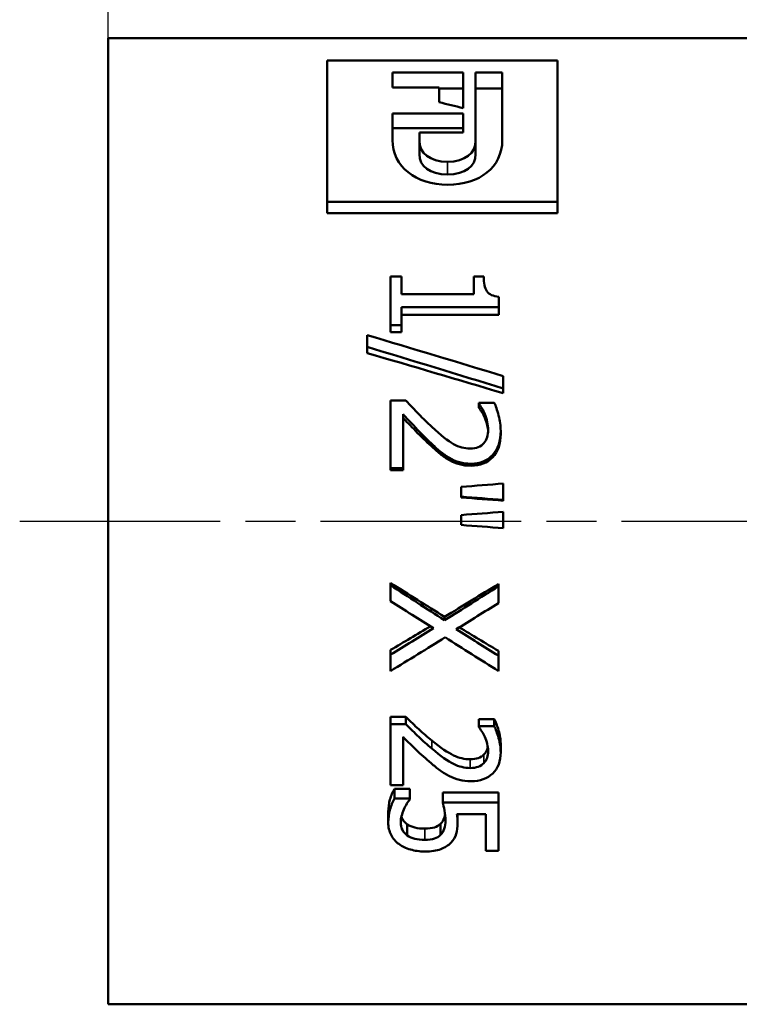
# Model space of a CAD drawing. Header units: millimetres. Extents: x -134 to 549, y -69 to 356.
# Tile 8 of 14: x 41 to 61, y 204 to 231. Entities that reach past the tile are written whole.
import ezdxf

# ---------------------------------------------------------------- set-up
doc = ezdxf.new("R2010")
doc.units = ezdxf.units.MM
doc.linetypes.add('CHAIN', pattern=[0.7087, 0.4724, -0.0591, 0.1181, -0.0591])
for name, color, linetype, lineweight in [('Видимые тонкие (ГОСТ)', 7, 'Continuous', 35), ('Видимый контур (ГОСТ)', 7, 'Continuous', 50), ('Осевая линия (ГОСТ)', 7, 'Continuous', 25), ('Размер (ГОСТ)', 7, 'Continuous', 25)]:
    doc.layers.add(name, color=color, linetype=linetype, lineweight=lineweight)
doc.styles.add('Обычный текст (ГОСТ)', font='GOST Common Italic.ttf')
doc.dimstyles.new('Обычный (ГОСТ)', dxfattribs={"dimtxt": 3.5, "dimasz": 3.5, "dimexe": 1, "dimexo": 0, "dimgap": 0.5, "dimtad": 1, "dimrnd": 1e-08, "dimtxsty": 'Обычный текст (ГОСТ)', "dimblk": 'Filled-1', "dimcen": 0.09, "dimdle": 15, "dimclrd": 256, "dimclre": 256, "dimclrt": 256, "dimazin": 2, "dimtfac": 0.714286, "dimtdec": 3, "dimtmove": 0, "dimatfit": 3, "dimfxl": 1, "dimtolj": 1, "dimlwd": 25, "dimlwe": 25, "dimarcsym": 0})

# ---------------------------------------------------------------- blocks, each defined once
blk = doc.blocks.new('Filled-1')
at = {"color": 0}
for p, q in [((0, 0), (-1, 0.1429)), ((-1, 0.1429), (-1, -0.1429)), ((-1, 0), (0, 0)), ((-1, -0.1429), (0, 0))]:
    blk.add_line(p, q, dxfattribs=at)
at = {"color": 0, "flags": 128}
blk.add_lwpolyline([(-1, -0.1429), (0, 0), (-1, 0.1429), (-1, -0.1429)], dxfattribs=at)
at = {"color": 0}
blk.add_solid([(-1, -0.1429), (0, 0), (-1, 0.1429), (-1, -0.1429)], dxfattribs=at)
blk = doc.blocks.new('*D8')
at = {"layer": 'Defpoints', "color": 0, "linetype": 'Continuous', "transparency": 16777216}
for p in [(78.28, 251.865), (43.28, 230.823), (78.28, 224.167)]:
    blk.add_point(p, dxfattribs=at)
at = {"layer": 'Размер (ГОСТ)', "linetype": 'Continuous', "lineweight": 25, "transparency": 16777216}
for p, q in [((43.28, 230.823), (43.28, 252.865)), ((78.28, 224.167), (78.28, 252.865)), ((46.78, 251.865), (74.78, 251.865))]:
    blk.add_line(p, q, dxfattribs=at)
at = {"layer": 'Размер (ГОСТ)', "linetype": 'Continuous', "lineweight": 25, "transparency": 16777216, "xscale": 3.5, "yscale": 3.5, "zscale": 3.5, "rotation": 180}
blk.add_blockref('Filled-1', (43.28, 251.865), dxfattribs=at)
at = {"layer": 'Размер (ГОСТ)', "linetype": 'Continuous', "lineweight": 25, "transparency": 16777216, "xscale": 3.5, "yscale": 3.5, "zscale": 3.5}
blk.add_blockref('Filled-1', (78.28, 251.865), dxfattribs=at)
at = {"layer": 'Размер (ГОСТ)', "linetype": 'Continuous', "lineweight": 25, "transparency": 16777216, "insert": (55.781, 255.865), "char_height": 3.5, "attachment_point": 1, "style": 'Обычный текст (ГОСТ)'}
blk.add_mtext('\\A1;35', dxfattribs=at)

msp = doc.modelspace()

# ---------------------------------------------------------------- linework, layer by layer
at = {"layer": 'Видимые тонкие (ГОСТ)'}
for p, q in [((52.863, 226.973), (52.863, 227.332)), ((53.528, 218.742), (53.528, 218.799)), ((52.419, 210.977), (52.419, 210.75)), ((53.506, 210.447), (53.506, 210.2)), ((53.889, 210.578), (53.889, 210.337)), ((52.224, 208.487), (52.224, 208.169))]:
    msp.add_line(p, q, dxfattribs=at)
at = {"layer": 'Видимый контур (ГОСТ)'}
for p, q in [((43.28, 203.523), (43.28, 230.823)), ((43.28, 230.823), (68.28, 230.823)), ((49.468, 230.19), (55.968, 230.19)), ((49.468, 230.19), (49.468, 226.199)), ((55.968, 226.199), (55.968, 230.19)), ((51.307, 229.85), (53.304, 229.85)), ((51.307, 229.85), (51.307, 229.432)), ((53.304, 228.848), (53.304, 229.85)), ((53.657, 229.85), (53.657, 227.924)), ((53.657, 229.85), (54.41, 229.85)), ((54.41, 227.933), (54.41, 229.85)), ((52.629, 229.432), (51.307, 229.432)), ((52.629, 229.432), (52.629, 229.013)), ((53.304, 229.402), (52.629, 229.402)), ((54.41, 229.402), (53.657, 229.402)), ((51.307, 228.691), (53.304, 228.691)), ((51.307, 228.691), (51.307, 227.945)), ((53.304, 228.155), (53.304, 228.691)), ((53.304, 228.284), (51.307, 228.284)), ((52.069, 227.924), (52.069, 228.155)), ((53.304, 228.155), (52.069, 228.155)), ((52.069, 227.544), (52.069, 227.924)), ((53.657, 227.544), (53.657, 227.924)), ((55.968, 226.199), (49.468, 226.199)), ((49.468, 225.88), (49.468, 226.199)), ((55.968, 225.88), (55.968, 226.199)), ((55.968, 225.88), (49.468, 225.88)), ((51.253, 224.094), (51.564, 224.094)), ((51.253, 224.094), (51.253, 222.711)), ((51.564, 223.588), (51.564, 224.094)), ((53.607, 224.094), (53.886, 224.094)), ((53.607, 224.094), (53.607, 223.588)), ((51.564, 223.588), (53.607, 223.588)), ((54.311, 223.223), (54.311, 223.518)), ((51.564, 222.711), (51.564, 223.223)), ((54.311, 223.223), (51.564, 223.223)), ((54.311, 223.009), (54.311, 223.223)), ((54.311, 223.009), (51.564, 223.009)), ((51.564, 222.711), (51.253, 222.711)), ((51.253, 222.516), (51.253, 222.711)), ((51.564, 222.516), (51.564, 222.711)), ((50.591, 222.434), (50.591, 222.1)), ((51.564, 222.516), (51.253, 222.516)), ((50.591, 221.926), (50.591, 222.1)), ((54.437, 220.923), (54.437, 221.273)), ((54.437, 220.791), (54.437, 220.923)), ((51.253, 220.587), (51.685, 220.587)), ((51.253, 220.587), (51.253, 218.669)), ((53.748, 220.522), (54.183, 220.522)), ((53.748, 220.522), (53.748, 220.5)), ((53.748, 220.382), (53.748, 220.5)), ((51.606, 218.669), (51.606, 220.2)), ((53.916, 220.093), (53.916, 220.2)), ((54.365, 219.64), (54.365, 219.731)), ((52.397, 219.302), (52.397, 219.38)), ((52.918, 218.898), (52.918, 218.962)), ((51.606, 218.669), (51.253, 218.669)), ((51.253, 218.616), (51.253, 218.669)), ((51.606, 218.616), (51.253, 218.616)), ((51.606, 218.616), (51.606, 218.669)), ((53.251, 218.146), (53.251, 217.868)), ((54.437, 217.776), (54.437, 218.238)), ((53.251, 217.843), (53.251, 217.868)), ((54.437, 217.754), (54.437, 217.776)), ((53.251, 217.348), (53.251, 217.069)), ((54.437, 216.977), (54.437, 217.44)), ((51.253, 215.43), (51.253, 215.366)), ((51.253, 215.366), (51.253, 214.918)), ((54.301, 215.401), (54.301, 215.336)), ((54.301, 214.86), (54.301, 215.336)), ((52.78, 214.473), (52.78, 214.374)), ((51.253, 213.536), (51.253, 213.403)), ((54.301, 213.51), (54.301, 213.375)), ((51.253, 213.403), (51.253, 212.941)), ((54.301, 212.941), (54.301, 213.375)), ((51.253, 211.642), (51.685, 211.642)), ((51.253, 211.642), (51.253, 211.439)), ((51.685, 211.642), (51.685, 211.439)), ((53.748, 211.583), (54.183, 211.583)), ((53.748, 211.583), (53.748, 211.379)), ((54.183, 211.583), (54.183, 211.379)), ((51.253, 211.439), (51.685, 211.439)), ((51.253, 211.439), (51.253, 209.718)), ((53.748, 211.379), (54.183, 211.379)), ((53.748, 211.379), (53.748, 211.358)), ((51.606, 209.718), (51.606, 211.079)), ((54.365, 210.881), (54.365, 210.65)), ((51.606, 209.718), (51.253, 209.718)), ((51.362, 209.611), (51.794, 209.611)), ((51.362, 209.611), (51.362, 209.334)), ((51.794, 209.611), (51.794, 209.334)), ((51.362, 209.334), (51.794, 209.334)), ((51.794, 209.309), (51.794, 209.334)), ((52.73, 209.507), (54.301, 209.507)), ((52.73, 209.507), (52.73, 209.226)), ((54.301, 209.507), (54.301, 209.226)), ((51.189, 208.96), (51.189, 208.66)), ((52.73, 209.226), (54.301, 209.226)), ((54.301, 207.855), (54.301, 209.226)), ((53.943, 208.892), (53.13, 208.892)), ((53.148, 208.892), (53.148, 208.662)), ((53.943, 208.892), (53.943, 207.855)), ((51.727, 208.608), (51.727, 208.294)), ((52.663, 208.621), (52.663, 208.308)), ((54.301, 207.855), (53.943, 207.855)), ((43.28, 203.523), (68.28, 203.523))]:
    msp.add_line(p, q, dxfattribs=at)
for points in [[(53.304, 228.848), (53.079, 228.904), (52.854, 228.959), (52.629, 229.013)], [(52.868, 226.68), (51.972, 226.68), (51.307, 227.201), (51.307, 227.945)], [(52.069, 227.924), (52.069, 227.581), (52.354, 227.332), (52.863, 227.332)], [(52.863, 227.332), (53.36, 227.332), (53.657, 227.581), (53.657, 227.924)], [(54.41, 227.933), (54.41, 227.193), (53.772, 226.68), (52.868, 226.68)], [(52.863, 226.973), (52.354, 226.973), (52.069, 227.213), (52.069, 227.544)], [(53.657, 227.544), (53.657, 227.213), (53.36, 226.973), (52.863, 226.973)], [(50.591, 222.434), (51.873, 222.053), (53.155, 221.666), (54.437, 221.273)], [(54.437, 220.923), (53.155, 221.321), (51.873, 221.714), (50.591, 222.1)], [(54.437, 220.791), (53.155, 221.174), (51.873, 221.553), (50.591, 221.926)], [(53.251, 218.146), (53.647, 218.177), (54.042, 218.208), (54.437, 218.238)], [(54.437, 217.776), (54.042, 217.806), (53.647, 217.837), (53.251, 217.868)], [(54.437, 217.754), (54.042, 217.784), (53.647, 217.814), (53.251, 217.843)], [(53.251, 217.348), (53.647, 217.379), (54.042, 217.41), (54.437, 217.44)], [(54.437, 216.977), (54.042, 217.008), (53.647, 217.038), (53.251, 217.069)], [(51.253, 215.43), (51.762, 215.109), (52.271, 214.79), (52.78, 214.473)], [(51.253, 215.366), (51.762, 215.034), (52.271, 214.702), (52.78, 214.374)], [(52.78, 214.473), (53.287, 214.78), (53.794, 215.09), (54.301, 215.401)], [(52.78, 214.374), (53.287, 214.692), (53.794, 215.013), (54.301, 215.336)], [(52.468, 214.148), (52.063, 214.403), (51.658, 214.66), (51.253, 214.918)], [(54.301, 214.86), (53.903, 214.612), (53.506, 214.366), (53.108, 214.121)], [(51.253, 213.536), (51.629, 213.757), (52.005, 213.979), (52.381, 214.203)], [(51.253, 213.403), (51.658, 213.649), (52.063, 213.898), (52.468, 214.148)], [(53.108, 214.121), (53.506, 213.871), (53.903, 213.622), (54.301, 213.375)], [(53.196, 214.175), (53.565, 213.952), (53.933, 213.73), (54.301, 213.51)], [(52.799, 213.894), (52.284, 213.573), (51.769, 213.255), (51.253, 212.941)], [(54.301, 212.941), (53.801, 213.255), (53.3, 213.573), (52.799, 213.894)]]:
    msp.add_open_spline(points, degree=3, dxfattribs=at)
for points, knots in [([(53.886, 224.094), (53.886, 223.905), (53.916, 223.764), (53.975, 223.673), (54.034, 223.582), (54.146, 223.53), (54.311, 223.518)], [0, 0, 0, 0, 1, 1, 1, 2, 2, 2, 2]), ([(51.685, 220.587), (51.812, 220.451), (51.934, 220.322), (52.052, 220.2), (52.17, 220.078), (52.292, 219.959), (52.419, 219.841)], [0, 0, 0, 0, 1, 1, 1, 2, 2, 2, 2]), ([(53.916, 220.2), (53.893, 220.258), (53.865, 220.315), (53.832, 220.369), (53.799, 220.423), (53.771, 220.466), (53.748, 220.5)], [0, 0, 0, 0, 1, 1, 1, 2, 2, 2, 2]), ([(53.916, 220.093), (53.893, 220.149), (53.865, 220.204), (53.832, 220.256), (53.799, 220.308), (53.771, 220.35), (53.748, 220.382)], [0, 0, 0, 0, 1, 1, 1, 2, 2, 2, 2]), ([(54.183, 220.522), (54.224, 220.437), (54.264, 220.319), (54.305, 220.166), (54.345, 220.014), (54.365, 219.868), (54.365, 219.731)], [0, 0, 0, 0, 1, 1, 1, 2, 2, 2, 2]), ([(52.397, 219.38), (52.257, 219.511), (52.112, 219.657), (51.962, 219.818), (51.812, 219.978), (51.694, 220.105), (51.606, 220.2)], [0, 0, 0, 0, 1, 1, 1, 2, 2, 2, 2]), ([(52.397, 219.302), (52.257, 219.429), (52.112, 219.57), (51.962, 219.724), (51.812, 219.879), (51.694, 220.001), (51.606, 220.093)], [0, 0, 0, 0, 1, 1, 1, 2, 2, 2, 2]), ([(54.012, 219.761), (54.012, 219.835), (54.003, 219.909), (53.985, 219.985), (53.967, 220.06), (53.944, 220.132), (53.916, 220.2)], [0, 0, 0, 0, 1, 1, 1, 2, 2, 2, 2]), ([(54.011, 219.715), (54.008, 219.772), (53.999, 219.828), (53.985, 219.885), (53.967, 219.958), (53.944, 220.027), (53.916, 220.093)], [0.213865, 0.213865, 0.213865, 0.213865, 1, 1, 1, 2, 2, 2, 2]), ([(52.419, 219.841), (52.674, 219.605), (52.878, 219.443), (53.032, 219.356), (53.185, 219.269), (53.343, 219.226), (53.506, 219.226)], [0, 0, 0, 0, 1, 1, 1, 2, 2, 2, 2]), ([(54.365, 219.731), (54.365, 219.44), (54.29, 219.212), (54.139, 219.047), (53.989, 218.882), (53.785, 218.799), (53.528, 218.799)], [0, 0, 0, 0, 1, 1, 1, 2, 2, 2, 2]), ([(54.365, 219.64), (54.365, 219.36), (54.29, 219.14), (54.139, 218.981), (53.989, 218.821), (53.785, 218.742), (53.528, 218.742)], [0, 0, 0, 0, 1, 1, 1, 2, 2, 2, 2]), ([(53.889, 219.38), (53.93, 219.429), (53.961, 219.485), (53.981, 219.549), (54.002, 219.613), (54.012, 219.684), (54.012, 219.761)], [0, 0, 0, 0, 1, 1, 1, 2, 2, 2, 2]), ([(52.918, 218.962), (52.829, 219.013), (52.741, 219.075), (52.654, 219.148), (52.566, 219.222), (52.481, 219.299), (52.397, 219.38)], [0, 0, 0, 0, 1, 1, 1, 2, 2, 2, 2]), ([(52.918, 218.898), (52.829, 218.947), (52.741, 219.007), (52.654, 219.078), (52.566, 219.149), (52.481, 219.224), (52.397, 219.302)], [0, 0, 0, 0, 1, 1, 1, 2, 2, 2, 2]), ([(53.506, 219.226), (53.591, 219.226), (53.666, 219.239), (53.731, 219.266), (53.795, 219.293), (53.847, 219.331), (53.889, 219.38)], [0, 0, 0, 0, 1, 1, 1, 2, 2, 2, 2]), ([(53.528, 218.799), (53.408, 218.799), (53.297, 218.813), (53.197, 218.842), (53.097, 218.871), (53.004, 218.911), (52.918, 218.962)], [0, 0, 0, 0, 1, 1, 1, 2, 2, 2, 2]), ([(53.528, 218.742), (53.408, 218.742), (53.297, 218.755), (53.197, 218.783), (53.097, 218.811), (53.004, 218.849), (52.918, 218.898)], [0, 0, 0, 0, 1, 1, 1, 2, 2, 2, 2]), ([(51.685, 211.642), (51.812, 211.519), (51.934, 211.403), (52.052, 211.294), (52.17, 211.186), (52.292, 211.08), (52.419, 210.977)], [0, 0, 0, 0, 1, 1, 1, 2, 2, 2, 2]), ([(54.183, 211.583), (54.224, 211.507), (54.264, 211.4), (54.305, 211.264), (54.345, 211.128), (54.365, 211.001), (54.365, 210.881)], [0, 0, 0, 0, 1, 1, 1, 2, 2, 2, 2]), ([(51.685, 211.439), (51.812, 211.311), (51.934, 211.191), (52.052, 211.079), (52.17, 210.966), (52.292, 210.857), (52.419, 210.75)], [0, 0, 0, 0, 1, 1, 1, 2, 2, 2, 2]), ([(53.916, 211.079), (53.893, 211.133), (53.865, 211.185), (53.832, 211.235), (53.799, 211.286), (53.771, 211.326), (53.748, 211.358)], [0, 0, 0, 0, 1, 1, 1, 2, 2, 2, 2]), ([(54.183, 211.379), (54.224, 211.299), (54.264, 211.188), (54.305, 211.048), (54.345, 210.907), (54.365, 210.774), (54.365, 210.65)], [0, 0, 0, 0, 1, 1, 1, 2, 2, 2, 2]), ([(52.397, 210.337), (52.257, 210.453), (52.112, 210.584), (51.962, 210.729), (51.812, 210.874), (51.694, 210.991), (51.606, 211.079)], [0, 0, 0, 0, 1, 1, 1, 2, 2, 2, 2]), ([(52.419, 210.977), (52.674, 210.771), (52.878, 210.632), (53.032, 210.558), (53.185, 210.483), (53.343, 210.447), (53.506, 210.447)], [0, 0, 0, 0, 1, 1, 1, 2, 2, 2, 2]), ([(54.012, 210.678), (54.012, 210.744), (54.003, 210.812), (53.985, 210.881), (53.967, 210.95), (53.944, 211.016), (53.916, 211.079)], [0, 0, 0, 0, 1, 1, 1, 2, 2, 2, 2]), ([(52.419, 210.75), (52.674, 210.536), (52.878, 210.392), (53.032, 210.315), (53.185, 210.238), (53.343, 210.2), (53.506, 210.2)], [0, 0, 0, 0, 1, 1, 1, 2, 2, 2, 2]), ([(54.365, 210.65), (54.365, 210.388), (54.29, 210.187), (54.139, 210.044), (53.989, 209.9), (53.785, 209.829), (53.528, 209.829)], [0, 0, 0, 0, 1, 1, 1, 2, 2, 2, 2]), ([(53.889, 210.578), (53.93, 210.62), (53.961, 210.668), (53.981, 210.723), (53.99, 210.748), (53.997, 210.773), (54.002, 210.799)], [0, 0, 0, 0, 1, 1, 1, 1.436009, 1.436009, 1.436009, 1.436009]), ([(53.889, 210.337), (53.93, 210.38), (53.961, 210.43), (53.981, 210.487), (54.002, 210.544), (54.012, 210.608), (54.012, 210.678)], [0, 0, 0, 0, 1, 1, 1, 2, 2, 2, 2]), ([(53.506, 210.447), (53.591, 210.447), (53.666, 210.458), (53.731, 210.481), (53.795, 210.504), (53.847, 210.536), (53.889, 210.578)], [0, 0, 0, 0, 1, 1, 1, 2, 2, 2, 2]), ([(52.918, 209.97), (52.829, 210.014), (52.741, 210.068), (52.654, 210.132), (52.566, 210.197), (52.481, 210.265), (52.397, 210.337)], [0, 0, 0, 0, 1, 1, 1, 2, 2, 2, 2]), ([(53.506, 210.2), (53.591, 210.2), (53.666, 210.212), (53.731, 210.236), (53.795, 210.26), (53.847, 210.293), (53.889, 210.337)], [0, 0, 0, 0, 1, 1, 1, 2, 2, 2, 2]), ([(53.528, 209.829), (53.408, 209.829), (53.297, 209.842), (53.197, 209.866), (53.097, 209.891), (53.004, 209.926), (52.918, 209.97)], [0, 0, 0, 0, 1, 1, 1, 2, 2, 2, 2]), ([(51.189, 208.96), (51.189, 209.076), (51.205, 209.192), (51.237, 209.308), (51.269, 209.423), (51.311, 209.525), (51.362, 209.611)], [0, 0, 0, 0, 1, 1, 1, 2, 2, 2, 2]), ([(51.189, 208.66), (51.189, 208.78), (51.205, 208.9), (51.237, 209.02), (51.269, 209.14), (51.311, 209.245), (51.362, 209.334)], [0, 0, 0, 0, 1, 1, 1, 2, 2, 2, 2]), ([(51.794, 209.309), (51.771, 209.282), (51.745, 209.243), (51.715, 209.193), (51.685, 209.143), (51.657, 209.088), (51.631, 209.028)], [0, 0, 0, 0, 1, 1, 1, 2, 2, 2, 2]), ([(51.631, 209.028), (51.603, 208.96), (51.581, 208.898), (51.566, 208.842), (51.55, 208.786), (51.542, 208.723), (51.542, 208.653)], [0, 0, 0, 0, 1, 1, 1, 2, 2, 2, 2]), ([(52.804, 208.717), (52.804, 208.81), (52.796, 208.904), (52.778, 208.998), (52.761, 209.092), (52.745, 209.168), (52.73, 209.226)], [0, 0, 0, 0, 1, 1, 1, 2, 2, 2, 2]), ([(51.562, 208.827), (51.568, 208.806), (51.577, 208.785), (51.587, 208.764), (51.616, 208.704), (51.663, 208.651), (51.727, 208.608)], [0.663058, 0.663058, 0.663058, 0.663058, 1, 1, 1, 2, 2, 2, 2]), ([(52.663, 208.621), (52.715, 208.666), (52.751, 208.722), (52.772, 208.79), (52.782, 208.821), (52.789, 208.853), (52.795, 208.887)], [0, 0, 0, 0, 1, 1, 1, 1.455092, 1.455092, 1.455092, 1.455092]), ([(52.663, 208.308), (52.715, 208.355), (52.751, 208.413), (52.772, 208.483), (52.794, 208.553), (52.804, 208.631), (52.804, 208.717)], [0, 0, 0, 0, 1, 1, 1, 2, 2, 2, 2]), ([(53.13, 208.892), (53.137, 208.851), (53.141, 208.81), (53.144, 208.77), (53.146, 208.731), (53.148, 208.694), (53.148, 208.662)], [0, 0, 0, 0, 1, 1, 1, 2, 2, 2, 2]), ([(51.488, 208.053), (51.396, 208.121), (51.323, 208.206), (51.269, 208.309), (51.216, 208.412), (51.189, 208.529), (51.189, 208.66)], [0, 0, 0, 0, 1, 1, 1, 2, 2, 2, 2]), ([(51.542, 208.653), (51.542, 208.585), (51.557, 208.52), (51.587, 208.456), (51.616, 208.393), (51.663, 208.339), (51.727, 208.294)], [0, 0, 0, 0, 1, 1, 1, 2, 2, 2, 2]), ([(51.727, 208.608), (51.788, 208.568), (51.859, 208.538), (51.94, 208.518), (52.02, 208.497), (52.115, 208.487), (52.224, 208.487)], [0, 0, 0, 0, 1, 1, 1, 2, 2, 2, 2]), ([(52.224, 208.487), (52.332, 208.487), (52.421, 208.499), (52.491, 208.522), (52.56, 208.544), (52.617, 208.578), (52.663, 208.621)], [0, 0, 0, 0, 1, 1, 1, 2, 2, 2, 2]), ([(53.148, 208.662), (53.148, 208.532), (53.135, 208.424), (53.109, 208.337), (53.084, 208.25), (53.033, 208.167), (52.957, 208.088)], [0, 0, 0, 0, 1, 1, 1, 2, 2, 2, 2]), ([(51.727, 208.294), (51.788, 208.253), (51.859, 208.222), (51.94, 208.201), (52.02, 208.18), (52.115, 208.169), (52.224, 208.169)], [0, 0, 0, 0, 1, 1, 1, 2, 2, 2, 2]), ([(52.224, 208.169), (52.332, 208.169), (52.421, 208.181), (52.491, 208.205), (52.56, 208.228), (52.617, 208.263), (52.663, 208.308)], [0, 0, 0, 0, 1, 1, 1, 2, 2, 2, 2]), ([(52.221, 207.841), (52.075, 207.841), (51.939, 207.86), (51.814, 207.896), (51.689, 207.933), (51.58, 207.985), (51.488, 208.053)], [0, 0, 0, 0, 1, 1, 1, 2, 2, 2, 2]), ([(52.957, 208.088), (52.882, 208.008), (52.786, 207.948), (52.671, 207.905), (52.556, 207.863), (52.406, 207.841), (52.221, 207.841)], [0, 0, 0, 0, 1, 1, 1, 2, 2, 2, 2])]:
    msp.add_open_spline(points, degree=3, knots=knots, dxfattribs=at)
at = {"layer": 'Осевая линия (ГОСТ)', "linetype": 'CHAIN', "ltscale": 11.993792}
msp.add_line((40.78, 217.173), (70.78, 217.173), dxfattribs=at)

# ---------------------------------------------------------------- dimensions: what is measured, and where the dimension line sits
at = {"layer": 'Размер (ГОСТ)', "linetype": 'Continuous', "lineweight": 25}
dim = msp.add_linear_dim(base=(78.28, 251.865), p1=(43.28, 230.823), p2=(78.28, 224.167), angle=180, dimstyle='Обычный (ГОСТ)', override={"dimgap": 0.5, "dimdec": 2, "dimtol": 0, "dimlim": 0, "dimtp": 0, "dimtm": 0, "dimtdec": 3, "dimtofl": 0, "dimatfit": 1}, dxfattribs=at)
dim.commit()
dim.dimension.update_dxf_attribs({"geometry": '*D8', "text_midpoint": (58.28, 251.865), "dimtype": 160})

doc.saveas('drawing.dxf')
